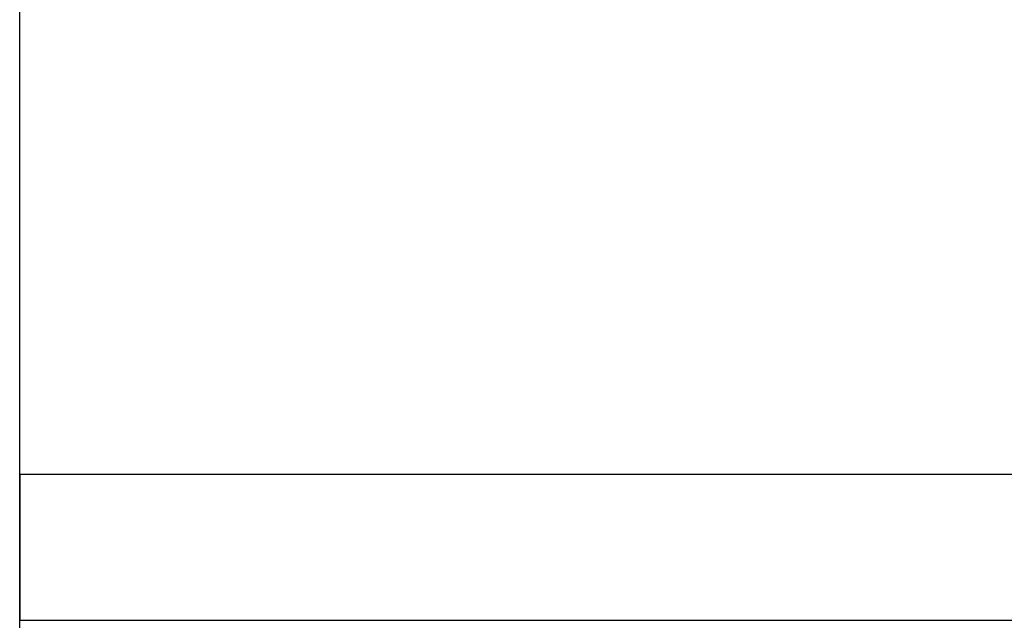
# Model space of a CAD drawing. Header units: metres. Extents: x 391.1 to 427.5, y 12.8 to 28.4.
# Tile 82 of 195: x 403.357 to 404.032, y 25.949 to 26.361. Entities that reach past the tile are written whole.
import ezdxf

# ---------------------------------------------------------------- set-up
doc = ezdxf.new("R2010")
doc.units = ezdxf.units.M
doc.layers.add('A-WALL-____-MCUT', color=7, linetype='Continuous', lineweight=25)
doc.layers.add('A-WALL-____-OTLN', color=7, linetype='Continuous', lineweight=25)

# ---------------------------------------------------------------- blocks, each defined once
blk = doc.blocks.new('Family - Evans PA-152297-03_ELEC_P0A')
at = {"layer": 'A-WALL-____-MCUT', "color": 253, "true_color": 0xaaaaaa}
for p, q in [((1.34979, 0.1), (0, 0.1)), ((0, 0.1), (0, 0)), ((0, 0), (1.34979, 0))]:
    blk.add_line(p, q, dxfattribs=at)
at = {"layer": 'A-WALL-____-OTLN', "color": 253, "true_color": 0xaaaaaa}
for p, q in [((1.34979, 0.1), (0, 0.1)), ((0, 0.1), (0, 0)), ((0, 0), (1.34979, 0))]:
    blk.add_line(p, q, dxfattribs=at)
at = {"layer": 'A-WALL-____-OTLN', "color": 253, "lineweight": 18, "true_color": 0xaaaaaa}
blk.add_line((0, 0), (1.34979, 0), dxfattribs=at)
blk = doc.blocks.new('Family - Evans PA-152341-03_ELEC_P0A')
at = {"layer": 'A-WALL-____-MCUT', "color": 253, "true_color": 0xaaaaaa}
blk.add_line((2.08, 0), (4.42866, 0), dxfattribs=at)
at = {"layer": 'A-WALL-____-OTLN', "color": 253, "true_color": 0xaaaaaa}
blk.add_line((0, 0), (4.42866, 0), dxfattribs=at)
at = {"layer": 'A-WALL-____-OTLN', "color": 253, "lineweight": 18, "true_color": 0xaaaaaa}
blk.add_line((0, 0), (4.42866, 0), dxfattribs=at)
blk = doc.blocks.new('LONDR55-XX_ZZ-ARQ-CAA-M3D-Londres55_ifc-1-03_ELEC_P0A')
at = {"layer": 'A-WALL-____-OTLN', "color": 253, "lineweight": 18, "true_color": 0xaaaaaa, "rotation": 90}
blk.add_blockref('Family - Evans PA-152341-03_ELEC_P0A', (403.35714, 23.64959), dxfattribs=at)
at = {"layer": 'A-WALL-____-OTLN', "color": 253, "lineweight": 18, "true_color": 0xaaaaaa}
blk.add_blockref('Family - Evans PA-152297-03_ELEC_P0A', (403.35714, 25.94914), dxfattribs=at)

msp = doc.modelspace()

# ---------------------------------------------------------------- block references
at = {"lineweight": 5}
msp.add_blockref('LONDR55-XX_ZZ-ARQ-CAA-M3D-Londres55_ifc-1-03_ELEC_P0A', (0, 0), dxfattribs=at)

doc.saveas('drawing.dxf')
